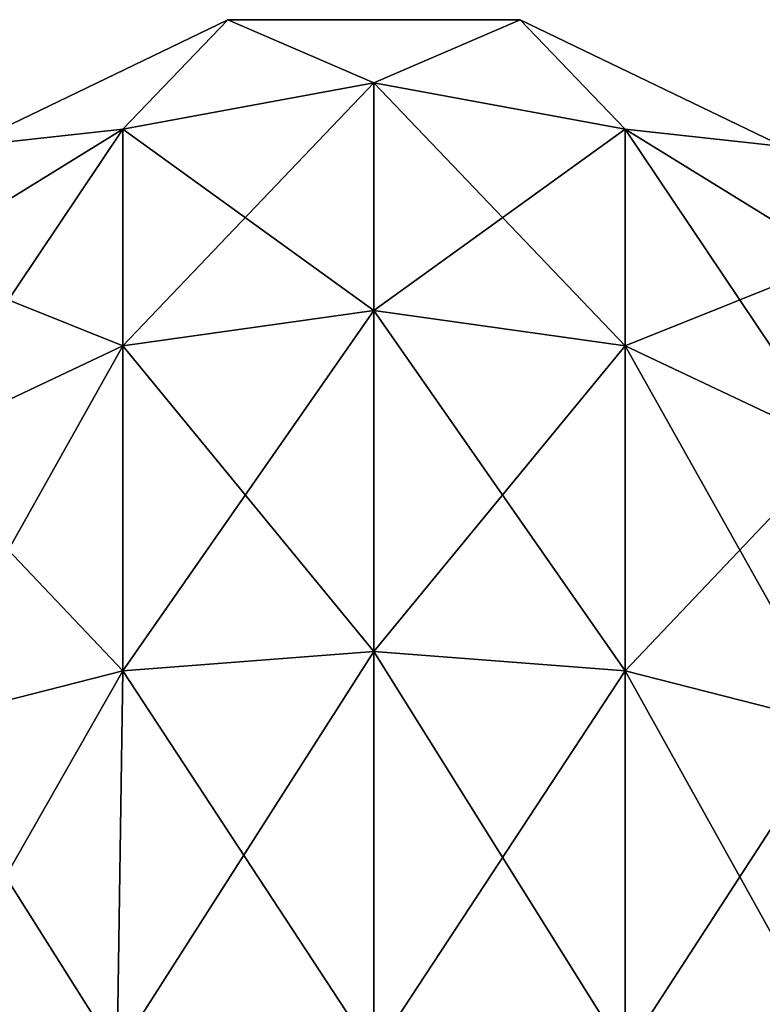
# Model space of a CAD drawing. Extents: x -23 to 470, y -2000 to 0.
# Tile 250 of 252: x 430 to 444, y -19 to 0. Entities that reach past the tile are written whole.
import ezdxf

# ---------------------------------------------------------------- set-up
doc = ezdxf.new("R2010")
doc.units = 0
doc.header["$LTSCALE"] = 65.185185
for name, color, linetype in [('500', 7, 'CONTINUOUS'), ('501', 7, 'CONTINUOUS'), ('502', 7, 'CONTINUOUS')]:
    doc.layers.add(name, color=color, linetype=linetype)

msp = doc.modelspace()

# ---------------------------------------------------------------- linework, layer by layer
at = {"layer": '500', "linetype": 'CONTINUOUS'}
for points in [[(429.256, -2.727, -54), (434.268, -0.313, -54), (432.266, -2.396, -61.276), (429.256, -2.727, -54)], [(432.266, -2.396, -61.276), (434.268, -0.313, -54), (437.05, -1.516, -61.639), (432.266, -2.396, -61.276)], [(434.268, -0.313, -54), (439.832, -0.313, -54), (437.05, -1.516, -61.639), (434.268, -0.313, -54)], [(437.05, -1.516, -61.639), (439.832, -0.313, -54), (441.834, -2.396, -61.276), (437.05, -1.516, -61.639)], [(439.832, -0.313, -54), (444.844, -2.727, -54), (441.834, -2.396, -61.276), (439.832, -0.313, -54)], [(432.266, -2.396, -61.276), (437.05, -1.516, -61.639), (432.266, -6.525, -67.464), (432.266, -2.396, -61.276)], [(437.05, -1.516, -61.639), (437.05, -5.852, -68.137), (432.266, -6.525, -67.464), (437.05, -1.516, -61.639)], [(437.05, -1.516, -61.639), (441.834, -2.396, -61.276), (437.05, -5.852, -68.137), (437.05, -1.516, -61.639)], [(428.211, -4.9, -60.241), (429.256, -2.727, -54), (432.266, -2.396, -61.276), (428.211, -4.9, -60.241)], [(428.211, -4.9, -60.241), (432.266, -2.396, -61.276), (428.211, -8.442, -65.549), (428.211, -4.9, -60.241)], [(432.266, -2.396, -61.276), (432.266, -6.525, -67.464), (428.211, -8.442, -65.549), (432.266, -2.396, -61.276)], [(441.834, -2.396, -61.276), (441.834, -6.525, -67.464), (437.05, -5.852, -68.137), (441.834, -2.396, -61.276)], [(441.834, -2.396, -61.276), (444.844, -2.727, -54), (445.889, -4.9, -60.241), (441.834, -2.396, -61.276)], [(441.834, -2.396, -61.276), (445.889, -4.9, -60.241), (441.834, -6.525, -67.464), (441.834, -2.396, -61.276)], [(445.889, -4.9, -60.241), (445.889, -8.442, -65.549), (441.834, -6.525, -67.464), (445.889, -4.9, -60.241)], [(437.05, -12.346, -72.478), (432.266, -12.71, -71.599), (437.05, -5.852, -68.137), (437.05, -12.346, -72.478)], [(437.05, -5.852, -68.137), (432.266, -12.71, -71.599), (432.266, -6.525, -67.464), (437.05, -5.852, -68.137)], [(441.834, -6.525, -67.464), (437.05, -12.346, -72.478), (437.05, -5.852, -68.137), (441.834, -6.525, -67.464)], [(432.266, -12.71, -71.599), (428.211, -13.747, -69.095), (432.266, -6.525, -67.464), (432.266, -12.71, -71.599)], [(432.266, -6.525, -67.464), (428.211, -13.747, -69.095), (428.211, -8.442, -65.549), (432.266, -6.525, -67.464)], [(441.834, -12.71, -71.599), (437.05, -12.346, -72.478), (441.834, -6.525, -67.464), (441.834, -12.71, -71.599)], [(445.889, -8.442, -65.549), (441.834, -12.71, -71.599), (441.834, -6.525, -67.464), (445.889, -8.442, -65.549)], [(445.889, -13.747, -69.095), (441.834, -12.71, -71.599), (445.889, -8.442, -65.549), (445.889, -13.747, -69.095)], [(437.05, -20, -74), (432.16, -20, -73.046), (437.05, -12.346, -72.478), (437.05, -20, -74)], [(437.05, -12.346, -72.478), (432.16, -20, -73.046), (432.266, -12.71, -71.599), (437.05, -12.346, -72.478)], [(441.834, -12.71, -71.599), (437.05, -20, -74), (437.05, -12.346, -72.478), (441.834, -12.71, -71.599)], [(432.16, -20, -73.046), (428.111, -20, -70.339), (432.266, -12.71, -71.599), (432.16, -20, -73.046)], [(432.266, -12.71, -71.599), (428.111, -20, -70.339), (428.211, -13.747, -69.095), (432.266, -12.71, -71.599)], [(441.834, -20, -73.048), (437.05, -20, -74), (441.834, -12.71, -71.599), (441.834, -20, -73.048)], [(445.889, -13.747, -69.095), (441.834, -20, -73.048), (441.834, -12.71, -71.599), (445.889, -13.747, -69.095)], [(445.889, -20, -70.339), (441.834, -20, -73.048), (445.889, -13.747, -69.095), (445.889, -20, -70.339)]]:
    msp.add_3dface(points, dxfattribs=at)
at = {"layer": '501', "linetype": 'CONTINUOUS'}
for points in [[(434.268, -0.313, -54), (429.256, -2.727, -54), (434.268, -0.313, 54), (434.268, -0.313, -54)], [(434.268, -0.313, 54), (429.256, -2.727, -54), (429.256, -2.727, 54), (434.268, -0.313, 54)], [(439.832, -0.313, -54), (434.268, -0.313, -54), (439.832, -0.313, 54), (439.832, -0.313, -54)], [(439.832, -0.313, 54), (434.268, -0.313, -54), (434.268, -0.313, 54), (439.832, -0.313, 54)], [(444.844, -2.727, -54), (439.832, -0.313, -54), (444.844, -2.727, 54), (444.844, -2.727, -54)], [(444.844, -2.727, 54), (439.832, -0.313, -54), (439.832, -0.313, 54), (444.844, -2.727, 54)]]:
    msp.add_3dface(points, dxfattribs=at)
at = {"layer": '502', "linetype": 'CONTINUOUS'}
for points in [[(434.268, -0.313, 54), (429.256, -2.727, 54), (432.266, -2.396, 61.276), (434.268, -0.313, 54)], [(437.05, -1.516, 61.639), (434.268, -0.313, 54), (432.266, -2.396, 61.276), (437.05, -1.516, 61.639)], [(439.832, -0.313, 54), (434.268, -0.313, 54), (437.05, -1.516, 61.639), (439.832, -0.313, 54)], [(441.834, -2.396, 61.276), (439.832, -0.313, 54), (437.05, -1.516, 61.639), (441.834, -2.396, 61.276)], [(444.844, -2.727, 54), (439.832, -0.313, 54), (441.834, -2.396, 61.276), (444.844, -2.727, 54)], [(437.05, -1.516, 61.639), (432.266, -2.396, 61.276), (437.05, -5.852, 68.137), (437.05, -1.516, 61.639)], [(441.834, -2.396, 61.276), (437.05, -1.516, 61.639), (441.834, -6.525, 67.464), (441.834, -2.396, 61.276)], [(441.834, -6.525, 67.464), (437.05, -1.516, 61.639), (437.05, -5.852, 68.137), (441.834, -6.525, 67.464)], [(432.266, -2.396, 61.276), (429.256, -2.727, 54), (428.211, -4.9, 60.241), (432.266, -2.396, 61.276)], [(432.266, -2.396, 61.276), (428.211, -4.9, 60.241), (432.266, -6.525, 67.464), (432.266, -2.396, 61.276)], [(437.05, -5.852, 68.137), (432.266, -2.396, 61.276), (432.266, -6.525, 67.464), (437.05, -5.852, 68.137)], [(445.889, -4.9, 60.241), (444.844, -2.727, 54), (441.834, -2.396, 61.276), (445.889, -4.9, 60.241)], [(445.889, -4.9, 60.241), (441.834, -2.396, 61.276), (445.889, -8.442, 65.549), (445.889, -4.9, 60.241)], [(445.889, -8.442, 65.549), (441.834, -2.396, 61.276), (441.834, -6.525, 67.464), (445.889, -8.442, 65.549)], [(432.266, -6.525, 67.464), (428.211, -4.9, 60.241), (428.211, -8.442, 65.549), (432.266, -6.525, 67.464)], [(437.05, -12.346, 72.478), (437.05, -5.852, 68.137), (432.266, -6.525, 67.464), (437.05, -12.346, 72.478)], [(437.05, -12.346, 72.478), (441.834, -12.71, 71.599), (437.05, -5.852, 68.137), (437.05, -12.346, 72.478)], [(441.834, -12.71, 71.599), (441.834, -6.525, 67.464), (437.05, -5.852, 68.137), (441.834, -12.71, 71.599)], [(432.266, -12.71, 71.599), (432.266, -6.525, 67.464), (428.211, -8.442, 65.549), (432.266, -12.71, 71.599)], [(432.266, -12.71, 71.599), (437.05, -12.346, 72.478), (432.266, -6.525, 67.464), (432.266, -12.71, 71.599)], [(441.834, -12.71, 71.599), (445.889, -13.747, 69.095), (441.834, -6.525, 67.464), (441.834, -12.71, 71.599)], [(445.889, -13.747, 69.095), (445.889, -8.442, 65.549), (441.834, -6.525, 67.464), (445.889, -13.747, 69.095)], [(428.211, -13.747, 69.095), (432.266, -12.71, 71.599), (428.211, -8.442, 65.549), (428.211, -13.747, 69.095)], [(432.266, -12.71, 71.599), (437.05, -20, 74), (437.05, -12.346, 72.478), (432.266, -12.71, 71.599)], [(437.05, -12.346, 72.478), (437.05, -20, 74), (441.834, -20, 73.048), (437.05, -12.346, 72.478)], [(441.834, -12.71, 71.599), (437.05, -12.346, 72.478), (441.834, -20, 73.048), (441.834, -12.71, 71.599)], [(428.211, -13.747, 69.095), (432.16, -20, 73.046), (432.266, -12.71, 71.599), (428.211, -13.747, 69.095)], [(432.16, -20, 73.046), (437.05, -20, 74), (432.266, -12.71, 71.599), (432.16, -20, 73.046)], [(445.889, -13.747, 69.095), (441.834, -12.71, 71.599), (445.889, -20, 70.339), (445.889, -13.747, 69.095)], [(445.889, -20, 70.339), (441.834, -12.71, 71.599), (441.834, -20, 73.048), (445.889, -20, 70.339)], [(428.111, -20, 70.339), (432.16, -20, 73.046), (428.211, -13.747, 69.095), (428.111, -20, 70.339)]]:
    msp.add_3dface(points, dxfattribs=at)

doc.saveas('drawing.dxf')
